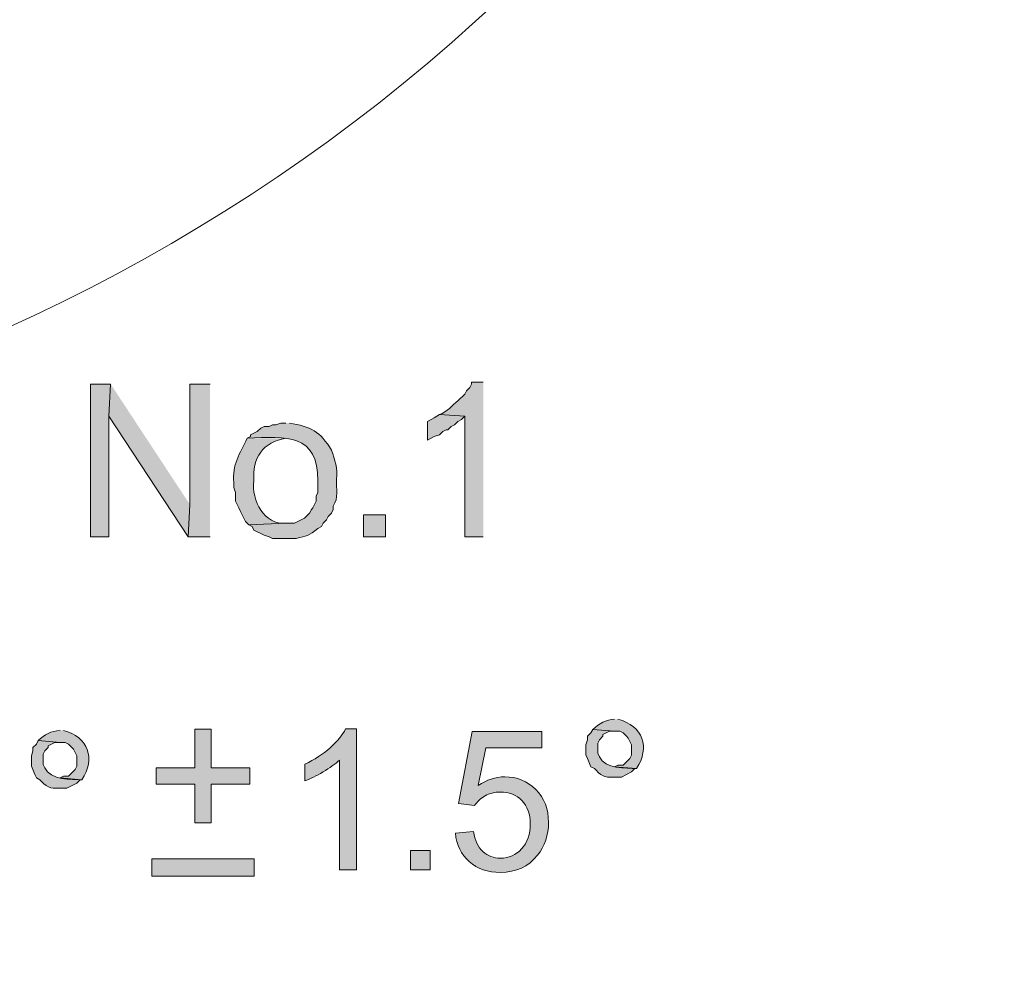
# Model space of a CAD drawing. Header units: inches. Extents: x 1352 to 2050, y -1711 to -1289.
# Tile 140 of 256: x 2011 to 2023, y -1595 to -1583. Entities that reach past the tile are written whole.
import ezdxf

# ---------------------------------------------------------------- set-up
doc = ezdxf.new("R2010")
doc.units = ezdxf.units.IN
doc.header["$MEASUREMENT"] = 0
doc.layers.add('图层 1', color=7, linetype='Continuous')

# ---------------------------------------------------------------- blocks, each defined once
blk = doc.blocks.new('block 10')
at = {"layer": '图层 1', "true_color": 0x221814}
for points in [[(2011.784, -1587.917), (2011.531, -1587.917), (2011.531, -1589.821), (2011.762, -1589.821), (2011.762, -1588.319)], [(2011.784, -1587.917), (2011.762, -1588.319), (2012.751, -1589.821), (2012.772, -1589.42)], [(2013.024, -1587.917), (2012.772, -1587.917), (2012.772, -1589.42), (2012.752, -1589.821), (2013.024, -1589.821)], [(2015.883, -1588.298), (2015.819, -1588.34), (2015.736, -1588.383), (2015.736, -1588.615), (2015.819, -1588.573), (2015.883, -1588.552), (2015.925, -1588.509), (2015.967, -1588.488), (2015.988, -1588.488), (2016.03, -1588.446), (2016.072, -1588.425), (2016.114, -1588.383), (2016.156, -1588.361), (2016.199, -1588.319)]]:
    blk.add_hatch(color=250, dxfattribs=at).paths.add_polyline_path(points)
h = blk.add_hatch(color=250, dxfattribs=at)
edge = h.paths.add_edge_path()
edge.add_spline(control_points=[(2016.43, -1587.895), (2016.43, -1587.895), (2016.283, -1587.895), (2016.283, -1587.895), (2016.283, -1587.895), (2016.283, -1587.917), (2016.283, -1587.917), (2016.283, -1587.917), (2016.261, -1587.96), (2016.261, -1587.96), (2016.261, -1587.96), (2016.219, -1588.002), (2016.219, -1588.002), (2016.219, -1588.002), (2016.199, -1588.044), (2016.199, -1588.044), (2016.199, -1588.044), (2016.114, -1588.128), (2016.114, -1588.128), (2016.037, -1588.18), (2015.982, -1588.266), (2015.883, -1588.298), (2015.883, -1588.298), (2016.199, -1588.319), (2016.199, -1588.319), (2016.199, -1588.319), (2016.199, -1589.822), (2016.199, -1589.822), (2016.199, -1589.822), (2016.43, -1589.822), (2016.43, -1589.822)], knot_values=[0, 0, 0, 0, 0.352778, 0.352778, 0.352778, 0.705556, 0.705556, 0.705556, 1.058333, 1.058333, 1.058333, 1.411111, 1.411111, 1.411111, 1.763889, 1.763889, 1.763889, 2.116667, 2.116667, 2.116667, 2.469444, 2.469444, 2.469444, 2.822222, 2.822222, 2.822222, 3.175, 3.175, 3.175, 3.527778, 3.527778, 3.527778, 3.527778], degree=3, periodic=0)
edge.add_line((2016.43, -1589.822), (2016.43, -1587.895))
h = blk.add_hatch(color=250, dxfattribs=at)
edge = h.paths.add_edge_path()
edge.add_spline(control_points=[(2013.97, -1588.404), (2013.97, -1588.404), (2013.907, -1588.404), (2013.907, -1588.404), (2013.907, -1588.404), (2013.844, -1588.425), (2013.844, -1588.425), (2013.844, -1588.425), (2013.801, -1588.425), (2013.801, -1588.425), (2013.801, -1588.425), (2013.759, -1588.446), (2013.759, -1588.446), (2013.759, -1588.446), (2013.698, -1588.446), (2013.698, -1588.446), (2013.698, -1588.446), (2013.655, -1588.467), (2013.655, -1588.467), (2013.655, -1588.467), (2013.612, -1588.509), (2013.612, -1588.509), (2013.612, -1588.509), (2013.529, -1588.552), (2013.529, -1588.552), (2013.529, -1588.552), (2013.529, -1588.573), (2013.529, -1588.573), (2013.529, -1588.573), (2013.487, -1588.594), (2013.487, -1588.594), (2013.978, -1588.566), (2014.37, -1588.539), (2014.369, -1589.123), (2014.369, -1589.123), (2014.369, -1589.271), (2014.369, -1589.271), (2014.369, -1589.271), (2014.348, -1589.314), (2014.348, -1589.314), (2014.348, -1589.314), (2014.348, -1589.377), (2014.348, -1589.377), (2014.348, -1589.377), (2014.306, -1589.462), (2014.306, -1589.462), (2014.306, -1589.462), (2014.286, -1589.483), (2014.286, -1589.483), (2014.286, -1589.483), (2014.265, -1589.526), (2014.265, -1589.526), (2014.265, -1589.526), (2014.201, -1589.589), (2014.201, -1589.589), (2014.201, -1589.589), (2014.159, -1589.61), (2014.159, -1589.61), (2014.159, -1589.61), (2014.075, -1589.652), (2014.075, -1589.652), (2014.075, -1589.652), (2013.97, -1589.652), (2013.97, -1589.652), (2013.97, -1589.652), (2013.507, -1589.674), (2013.507, -1589.674), (2013.507, -1589.674), (2013.55, -1589.695), (2013.55, -1589.695), (2013.55, -1589.695), (2013.57, -1589.737), (2013.57, -1589.737), (2013.57, -1589.737), (2013.698, -1589.801), (2013.698, -1589.801), (2013.698, -1589.801), (2013.759, -1589.822), (2013.759, -1589.822), (2013.759, -1589.822), (2013.801, -1589.843), (2013.801, -1589.843), (2013.801, -1589.843), (2014.096, -1589.843), (2014.096, -1589.843), (2014.227, -1589.808), (2014.256, -1589.814), (2014.369, -1589.716), (2014.369, -1589.716), (2014.411, -1589.695), (2014.411, -1589.695), (2014.411, -1589.695), (2014.433, -1589.652), (2014.433, -1589.652), (2014.433, -1589.652), (2014.475, -1589.61), (2014.475, -1589.61), (2014.475, -1589.61), (2014.495, -1589.568), (2014.495, -1589.568), (2014.495, -1589.568), (2014.537, -1589.526), (2014.537, -1589.526), (2014.537, -1589.526), (2014.559, -1589.483), (2014.559, -1589.483), (2014.559, -1589.483), (2014.559, -1589.441), (2014.559, -1589.441), (2014.629, -1589.329), (2014.592, -1589.233), (2014.601, -1589.102), (2014.612, -1588.975), (2014.584, -1588.858), (2014.537, -1588.742), (2014.399, -1588.508), (2014.275, -1588.448), (2014.012, -1588.404)], knot_values=[0, 0, 0, 0, 0.352778, 0.352778, 0.352778, 0.705556, 0.705556, 0.705556, 1.058333, 1.058333, 1.058333, 1.411111, 1.411111, 1.411111, 1.763889, 1.763889, 1.763889, 2.116667, 2.116667, 2.116667, 2.469444, 2.469444, 2.469444, 2.822222, 2.822222, 2.822222, 3.175, 3.175, 3.175, 3.527778, 3.527778, 3.527778, 3.880556, 3.880556, 3.880556, 4.233333, 4.233333, 4.233333, 4.586111, 4.586111, 4.586111, 4.938889, 4.938889, 4.938889, 5.291667, 5.291667, 5.291667, 5.644444, 5.644444, 5.644444, 5.997222, 5.997222, 5.997222, 6.35, 6.35, 6.35, 6.702778, 6.702778, 6.702778, 7.055556, 7.055556, 7.055556, 7.408333, 7.408333, 7.408333, 7.761111, 7.761111, 7.761111, 8.113889, 8.113889, 8.113889, 8.466667, 8.466667, 8.466667, 8.819444, 8.819444, 8.819444, 9.172222, 9.172222, 9.172222, 9.525, 9.525, 9.525, 9.877778, 9.877778, 9.877778, 10.230556, 10.230556, 10.230556, 10.583333, 10.583333, 10.583333, 10.936111, 10.936111, 10.936111, 11.288889, 11.288889, 11.288889, 11.641667, 11.641667, 11.641667, 11.994444, 11.994444, 11.994444, 12.347222, 12.347222, 12.347222, 12.7, 12.7, 12.7, 13.052778, 13.052778, 13.052778, 13.405556, 13.405556, 13.405556, 13.758333, 13.758333, 13.758333, 13.758333], degree=3, periodic=0)
edge.add_line((2014.012, -1588.404), (2013.97, -1588.404))
h = blk.add_hatch(color=250, dxfattribs=at)
edge = h.paths.add_edge_path()
edge.add_spline(control_points=[(2013.487, -1588.594), (2013.392, -1588.783), (2013.3, -1588.923), (2013.318, -1589.145), (2013.318, -1589.145), (2013.318, -1589.208), (2013.318, -1589.208), (2013.318, -1589.208), (2013.339, -1589.271), (2013.339, -1589.271), (2013.339, -1589.271), (2013.339, -1589.378), (2013.339, -1589.378), (2013.339, -1589.378), (2013.381, -1589.462), (2013.381, -1589.462), (2013.381, -1589.462), (2013.403, -1589.504), (2013.403, -1589.504), (2013.403, -1589.504), (2013.423, -1589.547), (2013.423, -1589.547), (2013.423, -1589.547), (2013.445, -1589.589), (2013.445, -1589.589), (2013.445, -1589.589), (2013.465, -1589.631), (2013.465, -1589.631), (2013.465, -1589.631), (2013.508, -1589.674), (2013.508, -1589.674), (2013.508, -1589.674), (2013.97, -1589.652), (2013.97, -1589.652), (2013.701, -1589.68), (2013.535, -1589.366), (2013.57, -1589.123), (2013.545, -1588.839), (2013.687, -1588.637), (2013.97, -1588.594)], knot_values=[0, 0, 0, 0, 0.352778, 0.352778, 0.352778, 0.705556, 0.705556, 0.705556, 1.058333, 1.058333, 1.058333, 1.411111, 1.411111, 1.411111, 1.763889, 1.763889, 1.763889, 2.116667, 2.116667, 2.116667, 2.469444, 2.469444, 2.469444, 2.822222, 2.822222, 2.822222, 3.175, 3.175, 3.175, 3.527778, 3.527778, 3.527778, 3.880556, 3.880556, 3.880556, 4.233333, 4.233333, 4.233333, 4.586111, 4.586111, 4.586111, 4.586111], degree=3, periodic=0)
edge.add_line((2013.97, -1588.594), (2013.487, -1588.594))
h = blk.add_hatch(color=250, dxfattribs=at)
h.dxf.hatch_style = 2
h.paths.add_polyline_path([(2014.937, -1589.822), (2015.21, -1589.822), (2015.21, -1589.547), (2014.937, -1589.547)])
h = blk.add_hatch(color=250, dxfattribs=at)
edge = h.paths.add_edge_path()
edge.add_spline(control_points=[(2011.153, -1592.235), (2011.043, -1592.239), (2010.96, -1592.289), (2010.88, -1592.362), (2010.88, -1592.362), (2011.153, -1592.383), (2011.153, -1592.383), (2011.153, -1592.383), (2011.216, -1592.383), (2011.216, -1592.383), (2011.216, -1592.383), (2011.258, -1592.404), (2011.258, -1592.404), (2011.258, -1592.404), (2011.3, -1592.446), (2011.3, -1592.446), (2011.3, -1592.446), (2011.322, -1592.467), (2011.322, -1592.467), (2011.322, -1592.467), (2011.343, -1592.51), (2011.343, -1592.51), (2011.343, -1592.51), (2011.364, -1592.552), (2011.364, -1592.552), (2011.364, -1592.552), (2011.364, -1592.679), (2011.364, -1592.679), (2011.364, -1592.679), (2011.343, -1592.722), (2011.343, -1592.722), (2011.343, -1592.722), (2011.3, -1592.764), (2011.3, -1592.764), (2011.3, -1592.764), (2011.258, -1592.806), (2011.258, -1592.806), (2011.258, -1592.806), (2011.195, -1592.806), (2011.195, -1592.806), (2011.195, -1592.806), (2011.153, -1592.827), (2011.153, -1592.827), (2011.153, -1592.827), (2011.426, -1592.849), (2011.426, -1592.849), (2011.599, -1592.59), (2011.509, -1592.313), (2011.195, -1592.235)], knot_values=[0, 0, 0, 0, 0.352778, 0.352778, 0.352778, 0.705556, 0.705556, 0.705556, 1.058333, 1.058333, 1.058333, 1.411111, 1.411111, 1.411111, 1.763889, 1.763889, 1.763889, 2.116667, 2.116667, 2.116667, 2.469444, 2.469444, 2.469444, 2.822222, 2.822222, 2.822222, 3.175, 3.175, 3.175, 3.527778, 3.527778, 3.527778, 3.880556, 3.880556, 3.880556, 4.233333, 4.233333, 4.233333, 4.586111, 4.586111, 4.586111, 4.938889, 4.938889, 4.938889, 5.291667, 5.291667, 5.291667, 5.644444, 5.644444, 5.644444, 5.644444], degree=3, periodic=0)
edge.add_line((2011.195, -1592.235), (2011.153, -1592.235))
h = blk.add_hatch(color=250, dxfattribs=at)
edge = h.paths.add_edge_path()
edge.add_spline(control_points=[(2010.88, -1592.362), (2010.88, -1592.362), (2010.858, -1592.404), (2010.858, -1592.404), (2010.858, -1592.404), (2010.816, -1592.446), (2010.816, -1592.446), (2010.816, -1592.446), (2010.816, -1592.488), (2010.816, -1592.488), (2010.816, -1592.488), (2010.796, -1592.552), (2010.796, -1592.552), (2010.796, -1592.552), (2010.796, -1592.679), (2010.796, -1592.679), (2010.796, -1592.679), (2010.816, -1592.722), (2010.816, -1592.722), (2010.816, -1592.722), (2010.838, -1592.785), (2010.838, -1592.785), (2010.838, -1592.785), (2010.858, -1592.827), (2010.858, -1592.827), (2010.858, -1592.827), (2010.902, -1592.849), (2010.902, -1592.849), (2010.902, -1592.849), (2010.922, -1592.87), (2010.922, -1592.87), (2011.007, -1592.963), (2011.059, -1592.958), (2011.174, -1592.955), (2011.174, -1592.955), (2011.237, -1592.955), (2011.237, -1592.955), (2011.237, -1592.955), (2011.363, -1592.891), (2011.363, -1592.891), (2011.363, -1592.891), (2011.405, -1592.849), (2011.405, -1592.849), (2011.405, -1592.849), (2011.427, -1592.849), (2011.427, -1592.849), (2011.299, -1592.841), (2011.034, -1592.861), (2010.964, -1592.7), (2010.964, -1592.7), (2010.943, -1592.658), (2010.943, -1592.658), (2010.943, -1592.658), (2010.943, -1592.531), (2010.943, -1592.531), (2010.943, -1592.531), (2010.964, -1592.488), (2010.964, -1592.488), (2010.964, -1592.488), (2011.006, -1592.446), (2011.006, -1592.446), (2011.006, -1592.446), (2011.006, -1592.426), (2011.006, -1592.426), (2011.006, -1592.426), (2011.09, -1592.383), (2011.09, -1592.383), (2011.09, -1592.383), (2011.153, -1592.383), (2011.153, -1592.383)], knot_values=[0, 0, 0, 0, 0.352778, 0.352778, 0.352778, 0.705556, 0.705556, 0.705556, 1.058333, 1.058333, 1.058333, 1.411111, 1.411111, 1.411111, 1.763889, 1.763889, 1.763889, 2.116667, 2.116667, 2.116667, 2.469444, 2.469444, 2.469444, 2.822222, 2.822222, 2.822222, 3.175, 3.175, 3.175, 3.527778, 3.527778, 3.527778, 3.880556, 3.880556, 3.880556, 4.233333, 4.233333, 4.233333, 4.586111, 4.586111, 4.586111, 4.938889, 4.938889, 4.938889, 5.291667, 5.291667, 5.291667, 5.644444, 5.644444, 5.644444, 5.997222, 5.997222, 5.997222, 6.35, 6.35, 6.35, 6.702778, 6.702778, 6.702778, 7.055556, 7.055556, 7.055556, 7.408333, 7.408333, 7.408333, 7.761111, 7.761111, 7.761111, 8.113889, 8.113889, 8.113889, 8.113889], degree=3, periodic=0)
edge.add_line((2011.153, -1592.383), (2010.88, -1592.362))
at = {"layer": '图层 1', "lineweight": 0}
for points in [[(2011.784, -1587.917), (2011.531, -1587.917), (2011.531, -1589.821), (2011.762, -1589.821), (2011.762, -1588.319)], [(2011.784, -1587.917), (2011.762, -1588.319), (2012.751, -1589.821), (2012.772, -1589.42)], [(2013.024, -1587.917), (2012.772, -1587.917), (2012.772, -1589.42), (2012.752, -1589.821), (2013.024, -1589.821)], [(2015.883, -1588.298), (2015.819, -1588.34), (2015.736, -1588.383), (2015.736, -1588.615), (2015.819, -1588.573), (2015.883, -1588.552), (2015.925, -1588.509), (2015.967, -1588.488), (2015.988, -1588.488), (2016.03, -1588.446), (2016.072, -1588.425), (2016.114, -1588.383), (2016.156, -1588.361), (2016.199, -1588.319)], [(2014.937, -1589.822), (2015.21, -1589.822), (2015.21, -1589.547), (2014.937, -1589.547), (2014.937, -1589.822)]]:
    blk.add_lwpolyline(points, dxfattribs=at)
at = {"layer": '图层 1', "color": 250, "lineweight": 18, "true_color": 0x221814}
blk.add_open_spline([(1982.312, -1579.112), (1993.236, -1595.162), (2017.289, -1591.44), (2022.925, -1572.825)], degree=3, dxfattribs=at)
at = {"layer": '图层 1', "lineweight": 0}
for points, knots in [([(2016.43, -1587.895), (2016.43, -1587.895), (2016.283, -1587.895), (2016.283, -1587.895), (2016.283, -1587.895), (2016.283, -1587.917), (2016.283, -1587.917), (2016.283, -1587.917), (2016.261, -1587.96), (2016.261, -1587.96), (2016.261, -1587.96), (2016.219, -1588.002), (2016.219, -1588.002), (2016.219, -1588.002), (2016.199, -1588.044), (2016.199, -1588.044), (2016.199, -1588.044), (2016.114, -1588.128), (2016.114, -1588.128), (2016.037, -1588.18), (2015.982, -1588.266), (2015.883, -1588.298), (2015.883, -1588.298), (2016.199, -1588.319), (2016.199, -1588.319), (2016.199, -1588.319), (2016.199, -1589.822), (2016.199, -1589.822), (2016.199, -1589.822), (2016.43, -1589.822), (2016.43, -1589.822)], [0, 0, 0, 0, 1, 1, 1, 2, 2, 2, 3, 3, 3, 4, 4, 4, 5, 5, 5, 6, 6, 6, 7, 7, 7, 8, 8, 8, 9, 9, 9, 10, 10, 10, 10]), ([(2013.97, -1588.404), (2013.97, -1588.404), (2013.907, -1588.404), (2013.907, -1588.404), (2013.907, -1588.404), (2013.844, -1588.425), (2013.844, -1588.425), (2013.844, -1588.425), (2013.801, -1588.425), (2013.801, -1588.425), (2013.801, -1588.425), (2013.759, -1588.446), (2013.759, -1588.446), (2013.759, -1588.446), (2013.698, -1588.446), (2013.698, -1588.446), (2013.698, -1588.446), (2013.655, -1588.467), (2013.655, -1588.467), (2013.655, -1588.467), (2013.612, -1588.509), (2013.612, -1588.509), (2013.612, -1588.509), (2013.529, -1588.552), (2013.529, -1588.552), (2013.529, -1588.552), (2013.529, -1588.573), (2013.529, -1588.573), (2013.529, -1588.573), (2013.487, -1588.594), (2013.487, -1588.594), (2013.978, -1588.566), (2014.37, -1588.539), (2014.369, -1589.123), (2014.369, -1589.123), (2014.369, -1589.271), (2014.369, -1589.271), (2014.369, -1589.271), (2014.348, -1589.314), (2014.348, -1589.314), (2014.348, -1589.314), (2014.348, -1589.377), (2014.348, -1589.377), (2014.348, -1589.377), (2014.306, -1589.462), (2014.306, -1589.462), (2014.306, -1589.462), (2014.286, -1589.483), (2014.286, -1589.483), (2014.286, -1589.483), (2014.265, -1589.526), (2014.265, -1589.526), (2014.265, -1589.526), (2014.201, -1589.589), (2014.201, -1589.589), (2014.201, -1589.589), (2014.159, -1589.61), (2014.159, -1589.61), (2014.159, -1589.61), (2014.075, -1589.652), (2014.075, -1589.652), (2014.075, -1589.652), (2013.97, -1589.652), (2013.97, -1589.652), (2013.97, -1589.652), (2013.507, -1589.674), (2013.507, -1589.674), (2013.507, -1589.674), (2013.55, -1589.695), (2013.55, -1589.695), (2013.55, -1589.695), (2013.57, -1589.737), (2013.57, -1589.737), (2013.57, -1589.737), (2013.698, -1589.801), (2013.698, -1589.801), (2013.698, -1589.801), (2013.759, -1589.822), (2013.759, -1589.822), (2013.759, -1589.822), (2013.801, -1589.843), (2013.801, -1589.843), (2013.801, -1589.843), (2014.096, -1589.843), (2014.096, -1589.843), (2014.227, -1589.808), (2014.256, -1589.814), (2014.369, -1589.716), (2014.369, -1589.716), (2014.411, -1589.695), (2014.411, -1589.695), (2014.411, -1589.695), (2014.433, -1589.652), (2014.433, -1589.652), (2014.433, -1589.652), (2014.475, -1589.61), (2014.475, -1589.61), (2014.475, -1589.61), (2014.495, -1589.568), (2014.495, -1589.568), (2014.495, -1589.568), (2014.537, -1589.526), (2014.537, -1589.526), (2014.537, -1589.526), (2014.559, -1589.483), (2014.559, -1589.483), (2014.559, -1589.483), (2014.559, -1589.441), (2014.559, -1589.441), (2014.629, -1589.329), (2014.592, -1589.233), (2014.601, -1589.102), (2014.612, -1588.975), (2014.584, -1588.858), (2014.537, -1588.742), (2014.399, -1588.508), (2014.275, -1588.448), (2014.012, -1588.404)], [0, 0, 0, 0, 1, 1, 1, 2, 2, 2, 3, 3, 3, 4, 4, 4, 5, 5, 5, 6, 6, 6, 7, 7, 7, 8, 8, 8, 9, 9, 9, 10, 10, 10, 11, 11, 11, 12, 12, 12, 13, 13, 13, 14, 14, 14, 15, 15, 15, 16, 16, 16, 17, 17, 17, 18, 18, 18, 19, 19, 19, 20, 20, 20, 21, 21, 21, 22, 22, 22, 23, 23, 23, 24, 24, 24, 25, 25, 25, 26, 26, 26, 27, 27, 27, 28, 28, 28, 29, 29, 29, 30, 30, 30, 31, 31, 31, 32, 32, 32, 33, 33, 33, 34, 34, 34, 35, 35, 35, 36, 36, 36, 37, 37, 37, 38, 38, 38, 39, 39, 39, 39]), ([(2013.487, -1588.594), (2013.392, -1588.783), (2013.3, -1588.923), (2013.318, -1589.145), (2013.318, -1589.145), (2013.318, -1589.208), (2013.318, -1589.208), (2013.318, -1589.208), (2013.339, -1589.271), (2013.339, -1589.271), (2013.339, -1589.271), (2013.339, -1589.378), (2013.339, -1589.378), (2013.339, -1589.378), (2013.381, -1589.462), (2013.381, -1589.462), (2013.381, -1589.462), (2013.403, -1589.504), (2013.403, -1589.504), (2013.403, -1589.504), (2013.423, -1589.547), (2013.423, -1589.547), (2013.423, -1589.547), (2013.445, -1589.589), (2013.445, -1589.589), (2013.445, -1589.589), (2013.465, -1589.631), (2013.465, -1589.631), (2013.465, -1589.631), (2013.508, -1589.674), (2013.508, -1589.674), (2013.508, -1589.674), (2013.97, -1589.652), (2013.97, -1589.652), (2013.701, -1589.68), (2013.535, -1589.366), (2013.57, -1589.123), (2013.545, -1588.839), (2013.687, -1588.637), (2013.97, -1588.594)], [0, 0, 0, 0, 1, 1, 1, 2, 2, 2, 3, 3, 3, 4, 4, 4, 5, 5, 5, 6, 6, 6, 7, 7, 7, 8, 8, 8, 9, 9, 9, 10, 10, 10, 11, 11, 11, 12, 12, 12, 13, 13, 13, 13]), ([(2011.153, -1592.235), (2011.043, -1592.239), (2010.96, -1592.289), (2010.88, -1592.362), (2010.88, -1592.362), (2011.153, -1592.383), (2011.153, -1592.383), (2011.153, -1592.383), (2011.216, -1592.383), (2011.216, -1592.383), (2011.216, -1592.383), (2011.258, -1592.404), (2011.258, -1592.404), (2011.258, -1592.404), (2011.3, -1592.446), (2011.3, -1592.446), (2011.3, -1592.446), (2011.322, -1592.467), (2011.322, -1592.467), (2011.322, -1592.467), (2011.343, -1592.51), (2011.343, -1592.51), (2011.343, -1592.51), (2011.364, -1592.552), (2011.364, -1592.552), (2011.364, -1592.552), (2011.364, -1592.679), (2011.364, -1592.679), (2011.364, -1592.679), (2011.343, -1592.722), (2011.343, -1592.722), (2011.343, -1592.722), (2011.3, -1592.764), (2011.3, -1592.764), (2011.3, -1592.764), (2011.258, -1592.806), (2011.258, -1592.806), (2011.258, -1592.806), (2011.195, -1592.806), (2011.195, -1592.806), (2011.195, -1592.806), (2011.153, -1592.827), (2011.153, -1592.827), (2011.153, -1592.827), (2011.426, -1592.849), (2011.426, -1592.849), (2011.599, -1592.59), (2011.509, -1592.313), (2011.195, -1592.235)], [0, 0, 0, 0, 1, 1, 1, 2, 2, 2, 3, 3, 3, 4, 4, 4, 5, 5, 5, 6, 6, 6, 7, 7, 7, 8, 8, 8, 9, 9, 9, 10, 10, 10, 11, 11, 11, 12, 12, 12, 13, 13, 13, 14, 14, 14, 15, 15, 15, 16, 16, 16, 16]), ([(2010.88, -1592.362), (2010.88, -1592.362), (2010.858, -1592.404), (2010.858, -1592.404), (2010.858, -1592.404), (2010.816, -1592.446), (2010.816, -1592.446), (2010.816, -1592.446), (2010.816, -1592.488), (2010.816, -1592.488), (2010.816, -1592.488), (2010.796, -1592.552), (2010.796, -1592.552), (2010.796, -1592.552), (2010.796, -1592.679), (2010.796, -1592.679), (2010.796, -1592.679), (2010.816, -1592.722), (2010.816, -1592.722), (2010.816, -1592.722), (2010.838, -1592.785), (2010.838, -1592.785), (2010.838, -1592.785), (2010.858, -1592.827), (2010.858, -1592.827), (2010.858, -1592.827), (2010.902, -1592.849), (2010.902, -1592.849), (2010.902, -1592.849), (2010.922, -1592.87), (2010.922, -1592.87), (2011.007, -1592.963), (2011.059, -1592.958), (2011.174, -1592.955), (2011.174, -1592.955), (2011.237, -1592.955), (2011.237, -1592.955), (2011.237, -1592.955), (2011.363, -1592.891), (2011.363, -1592.891), (2011.363, -1592.891), (2011.405, -1592.849), (2011.405, -1592.849), (2011.405, -1592.849), (2011.427, -1592.849), (2011.427, -1592.849), (2011.299, -1592.841), (2011.034, -1592.861), (2010.964, -1592.7), (2010.964, -1592.7), (2010.943, -1592.658), (2010.943, -1592.658), (2010.943, -1592.658), (2010.943, -1592.531), (2010.943, -1592.531), (2010.943, -1592.531), (2010.964, -1592.488), (2010.964, -1592.488), (2010.964, -1592.488), (2011.006, -1592.446), (2011.006, -1592.446), (2011.006, -1592.446), (2011.006, -1592.426), (2011.006, -1592.426), (2011.006, -1592.426), (2011.09, -1592.383), (2011.09, -1592.383), (2011.09, -1592.383), (2011.153, -1592.383), (2011.153, -1592.383)], [0, 0, 0, 0, 1, 1, 1, 2, 2, 2, 3, 3, 3, 4, 4, 4, 5, 5, 5, 6, 6, 6, 7, 7, 7, 8, 8, 8, 9, 9, 9, 10, 10, 10, 11, 11, 11, 12, 12, 12, 13, 13, 13, 14, 14, 14, 15, 15, 15, 16, 16, 16, 17, 17, 17, 18, 18, 18, 19, 19, 19, 20, 20, 20, 21, 21, 21, 22, 22, 22, 23, 23, 23, 23])]:
    blk.add_open_spline(points, degree=3, knots=knots, dxfattribs=at)
blk = doc.blocks.new('block 15')
at = {"layer": '图层 1', "true_color": 0x221814}
h = blk.add_hatch(color=250, dxfattribs=at)
edge = h.paths.add_edge_path()
edge.add_spline(control_points=[(2018.067, -1592.096), (2017.956, -1592.1), (2017.873, -1592.15), (2017.794, -1592.223), (2017.794, -1592.223), (2018.067, -1592.244), (2018.067, -1592.244), (2018.067, -1592.244), (2018.13, -1592.244), (2018.13, -1592.244), (2018.13, -1592.244), (2018.172, -1592.265), (2018.172, -1592.265), (2018.172, -1592.265), (2018.214, -1592.308), (2018.214, -1592.308), (2018.214, -1592.308), (2018.235, -1592.329), (2018.235, -1592.329), (2018.235, -1592.329), (2018.256, -1592.371), (2018.256, -1592.371), (2018.256, -1592.371), (2018.277, -1592.413), (2018.277, -1592.413), (2018.277, -1592.413), (2018.277, -1592.541), (2018.277, -1592.541), (2018.277, -1592.541), (2018.256, -1592.583), (2018.256, -1592.583), (2018.256, -1592.583), (2018.214, -1592.625), (2018.214, -1592.625), (2018.214, -1592.625), (2018.172, -1592.668), (2018.172, -1592.668), (2018.172, -1592.668), (2018.109, -1592.668), (2018.109, -1592.668), (2018.109, -1592.668), (2018.067, -1592.689), (2018.067, -1592.689), (2018.067, -1592.689), (2018.34, -1592.71), (2018.34, -1592.71), (2018.512, -1592.451), (2018.422, -1592.174), (2018.109, -1592.096)], knot_values=[0, 0, 0, 0, 0.352778, 0.352778, 0.352778, 0.705556, 0.705556, 0.705556, 1.058333, 1.058333, 1.058333, 1.411111, 1.411111, 1.411111, 1.763889, 1.763889, 1.763889, 2.116667, 2.116667, 2.116667, 2.469444, 2.469444, 2.469444, 2.822222, 2.822222, 2.822222, 3.175, 3.175, 3.175, 3.527778, 3.527778, 3.527778, 3.880556, 3.880556, 3.880556, 4.233333, 4.233333, 4.233333, 4.586111, 4.586111, 4.586111, 4.938889, 4.938889, 4.938889, 5.291667, 5.291667, 5.291667, 5.644444, 5.644444, 5.644444, 5.644444], degree=3, periodic=0)
edge.add_line((2018.109, -1592.096), (2018.067, -1592.096))
h = blk.add_hatch(color=250, dxfattribs=at)
edge = h.paths.add_edge_path()
edge.add_spline(control_points=[(2017.794, -1592.223), (2017.794, -1592.223), (2017.772, -1592.266), (2017.772, -1592.266), (2017.772, -1592.266), (2017.73, -1592.308), (2017.73, -1592.308), (2017.73, -1592.308), (2017.73, -1592.35), (2017.73, -1592.35), (2017.73, -1592.35), (2017.71, -1592.414), (2017.71, -1592.414), (2017.71, -1592.414), (2017.71, -1592.54), (2017.71, -1592.54), (2017.71, -1592.54), (2017.73, -1592.584), (2017.73, -1592.584), (2017.73, -1592.584), (2017.752, -1592.647), (2017.752, -1592.647), (2017.752, -1592.647), (2017.772, -1592.688), (2017.772, -1592.688), (2017.772, -1592.688), (2017.815, -1592.71), (2017.815, -1592.71), (2017.815, -1592.71), (2017.835, -1592.731), (2017.835, -1592.731), (2017.921, -1592.824), (2017.973, -1592.82), (2018.088, -1592.816), (2018.088, -1592.816), (2018.151, -1592.816), (2018.151, -1592.816), (2018.151, -1592.816), (2018.277, -1592.752), (2018.277, -1592.752), (2018.277, -1592.752), (2018.318, -1592.71), (2018.318, -1592.71), (2018.318, -1592.71), (2018.341, -1592.71), (2018.341, -1592.71), (2018.213, -1592.703), (2017.948, -1592.723), (2017.878, -1592.562), (2017.878, -1592.562), (2017.857, -1592.52), (2017.857, -1592.52), (2017.857, -1592.52), (2017.857, -1592.392), (2017.857, -1592.392), (2017.857, -1592.392), (2017.878, -1592.35), (2017.878, -1592.35), (2017.878, -1592.35), (2017.92, -1592.308), (2017.92, -1592.308), (2017.92, -1592.308), (2017.92, -1592.287), (2017.92, -1592.287), (2017.92, -1592.287), (2018.004, -1592.245), (2018.004, -1592.245), (2018.004, -1592.245), (2018.066, -1592.245), (2018.066, -1592.245)], knot_values=[0, 0, 0, 0, 0.352778, 0.352778, 0.352778, 0.705556, 0.705556, 0.705556, 1.058333, 1.058333, 1.058333, 1.411111, 1.411111, 1.411111, 1.763889, 1.763889, 1.763889, 2.116667, 2.116667, 2.116667, 2.469444, 2.469444, 2.469444, 2.822222, 2.822222, 2.822222, 3.175, 3.175, 3.175, 3.527778, 3.527778, 3.527778, 3.880556, 3.880556, 3.880556, 4.233333, 4.233333, 4.233333, 4.586111, 4.586111, 4.586111, 4.938889, 4.938889, 4.938889, 5.291667, 5.291667, 5.291667, 5.644444, 5.644444, 5.644444, 5.997222, 5.997222, 5.997222, 6.35, 6.35, 6.35, 6.702778, 6.702778, 6.702778, 7.055556, 7.055556, 7.055556, 7.408333, 7.408333, 7.408333, 7.761111, 7.761111, 7.761111, 8.113889, 8.113889, 8.113889, 8.113889], degree=3, periodic=0)
edge.add_line((2018.066, -1592.245), (2017.794, -1592.223))
at = {"layer": '图层 1', "lineweight": 0}
for points, knots in [([(2018.067, -1592.096), (2017.956, -1592.1), (2017.873, -1592.15), (2017.794, -1592.223), (2017.794, -1592.223), (2018.067, -1592.244), (2018.067, -1592.244), (2018.067, -1592.244), (2018.13, -1592.244), (2018.13, -1592.244), (2018.13, -1592.244), (2018.172, -1592.265), (2018.172, -1592.265), (2018.172, -1592.265), (2018.214, -1592.308), (2018.214, -1592.308), (2018.214, -1592.308), (2018.235, -1592.329), (2018.235, -1592.329), (2018.235, -1592.329), (2018.256, -1592.371), (2018.256, -1592.371), (2018.256, -1592.371), (2018.277, -1592.413), (2018.277, -1592.413), (2018.277, -1592.413), (2018.277, -1592.541), (2018.277, -1592.541), (2018.277, -1592.541), (2018.256, -1592.583), (2018.256, -1592.583), (2018.256, -1592.583), (2018.214, -1592.625), (2018.214, -1592.625), (2018.214, -1592.625), (2018.172, -1592.668), (2018.172, -1592.668), (2018.172, -1592.668), (2018.109, -1592.668), (2018.109, -1592.668), (2018.109, -1592.668), (2018.067, -1592.689), (2018.067, -1592.689), (2018.067, -1592.689), (2018.34, -1592.71), (2018.34, -1592.71), (2018.512, -1592.451), (2018.422, -1592.174), (2018.109, -1592.096)], [0, 0, 0, 0, 1, 1, 1, 2, 2, 2, 3, 3, 3, 4, 4, 4, 5, 5, 5, 6, 6, 6, 7, 7, 7, 8, 8, 8, 9, 9, 9, 10, 10, 10, 11, 11, 11, 12, 12, 12, 13, 13, 13, 14, 14, 14, 15, 15, 15, 16, 16, 16, 16]), ([(2017.794, -1592.223), (2017.794, -1592.223), (2017.772, -1592.266), (2017.772, -1592.266), (2017.772, -1592.266), (2017.73, -1592.308), (2017.73, -1592.308), (2017.73, -1592.308), (2017.73, -1592.35), (2017.73, -1592.35), (2017.73, -1592.35), (2017.71, -1592.414), (2017.71, -1592.414), (2017.71, -1592.414), (2017.71, -1592.54), (2017.71, -1592.54), (2017.71, -1592.54), (2017.73, -1592.584), (2017.73, -1592.584), (2017.73, -1592.584), (2017.752, -1592.647), (2017.752, -1592.647), (2017.752, -1592.647), (2017.772, -1592.688), (2017.772, -1592.688), (2017.772, -1592.688), (2017.815, -1592.71), (2017.815, -1592.71), (2017.815, -1592.71), (2017.835, -1592.731), (2017.835, -1592.731), (2017.921, -1592.824), (2017.973, -1592.82), (2018.088, -1592.816), (2018.088, -1592.816), (2018.151, -1592.816), (2018.151, -1592.816), (2018.151, -1592.816), (2018.277, -1592.752), (2018.277, -1592.752), (2018.277, -1592.752), (2018.318, -1592.71), (2018.318, -1592.71), (2018.318, -1592.71), (2018.341, -1592.71), (2018.341, -1592.71), (2018.213, -1592.703), (2017.948, -1592.723), (2017.878, -1592.562), (2017.878, -1592.562), (2017.857, -1592.52), (2017.857, -1592.52), (2017.857, -1592.52), (2017.857, -1592.392), (2017.857, -1592.392), (2017.857, -1592.392), (2017.878, -1592.35), (2017.878, -1592.35), (2017.878, -1592.35), (2017.92, -1592.308), (2017.92, -1592.308), (2017.92, -1592.308), (2017.92, -1592.287), (2017.92, -1592.287), (2017.92, -1592.287), (2018.004, -1592.245), (2018.004, -1592.245), (2018.004, -1592.245), (2018.066, -1592.245), (2018.066, -1592.245)], [0, 0, 0, 0, 1, 1, 1, 2, 2, 2, 3, 3, 3, 4, 4, 4, 5, 5, 5, 6, 6, 6, 7, 7, 7, 8, 8, 8, 9, 9, 9, 10, 10, 10, 11, 11, 11, 12, 12, 12, 13, 13, 13, 14, 14, 14, 15, 15, 15, 16, 16, 16, 17, 17, 17, 18, 18, 18, 19, 19, 19, 20, 20, 20, 21, 21, 21, 22, 22, 22, 23, 23, 23, 23])]:
    blk.add_open_spline(points, degree=3, knots=knots, dxfattribs=at)
blk = doc.blocks.new('block 16')
at = {"layer": '图层 1', "true_color": 0x221814}
h = blk.add_hatch(color=250, dxfattribs=at)
h.dxf.hatch_style = 2
h.paths.add_polyline_path([(2012.834, -1593.388), (2012.834, -1592.904), (2012.353, -1592.904), (2012.353, -1592.701), (2012.834, -1592.701), (2012.834, -1592.22), (2013.038, -1592.22), (2013.038, -1592.701), (2013.519, -1592.701), (2013.519, -1592.904), (2013.038, -1592.904), (2013.038, -1593.388)])
h = blk.add_hatch(color=250, dxfattribs=at)
h.dxf.hatch_style = 2
h.paths.add_polyline_path([(2012.297, -1593.835), (2013.574, -1593.835), (2013.574, -1594.053), (2012.297, -1594.053)])
at = {"layer": '图层 1', "lineweight": 0}
for points in [[(2012.834, -1593.388), (2012.834, -1592.904), (2012.353, -1592.904), (2012.353, -1592.701), (2012.834, -1592.701), (2012.834, -1592.22), (2013.038, -1592.22), (2013.038, -1592.701), (2013.519, -1592.701), (2013.519, -1592.904), (2013.038, -1592.904), (2013.038, -1593.388), (2012.834, -1593.388)], [(2012.297, -1593.835), (2013.574, -1593.835), (2013.574, -1594.053), (2012.297, -1594.053), (2012.297, -1593.835)]]:
    blk.add_lwpolyline(points, dxfattribs=at)
blk = doc.blocks.new('block 9')
at = {"layer": '图层 1', "true_color": 0x221814}
h = blk.add_hatch(color=250, dxfattribs=at)
h.dxf.hatch_style = 2
edge = h.paths.add_edge_path()
edge.add_spline(control_points=[(2016.255, -1593.87), (2016.355, -1593.96), (2016.485, -1594.004), (2016.645, -1594.004), (2016.839, -1594.004), (2016.992, -1593.933), (2017.104, -1593.791), (2017.197, -1593.676), (2017.243, -1593.539), (2017.243, -1593.38), (2017.243, -1593.214), (2017.19, -1593.078), (2017.085, -1592.972), (2016.98, -1592.866), (2016.851, -1592.813), (2016.698, -1592.813), (2016.583, -1592.813), (2016.472, -1592.85), (2016.367, -1592.923), (2016.367, -1592.923), (2016.462, -1592.452), (2016.462, -1592.452), (2016.462, -1592.452), (2017.161, -1592.452), (2017.161, -1592.452), (2017.161, -1592.452), (2017.161, -1592.247), (2017.161, -1592.247), (2017.161, -1592.247), (2016.29, -1592.247), (2016.29, -1592.247), (2016.29, -1592.247), (2016.12, -1593.146), (2016.12, -1593.146), (2016.12, -1593.146), (2016.322, -1593.172), (2016.322, -1593.172), (2016.354, -1593.122), (2016.398, -1593.081), (2016.453, -1593.05), (2016.509, -1593.018), (2016.571, -1593.003), (2016.641, -1593.003), (2016.752, -1593.003), (2016.843, -1593.038), (2016.912, -1593.109), (2016.98, -1593.18), (2017.015, -1593.277), (2017.015, -1593.399), (2017.015, -1593.528), (2016.979, -1593.632), (2016.907, -1593.71), (2016.835, -1593.788), (2016.748, -1593.827), (2016.645, -1593.827), (2016.558, -1593.827), (2016.485, -1593.799), (2016.424, -1593.744), (2016.363, -1593.689), (2016.324, -1593.606), (2016.308, -1593.496), (2016.308, -1593.496), (2016.082, -1593.515), (2016.082, -1593.515), (2016.096, -1593.663), (2016.154, -1593.781), (2016.255, -1593.87)], knot_values=[0, 0, 0, 0, 1, 1, 1, 2, 2, 2, 3, 3, 3, 4, 4, 4, 5, 5, 5, 6, 6, 6, 7, 7, 7, 8, 8, 8, 9, 9, 9, 10, 10, 10, 11, 11, 11, 12, 12, 12, 13, 13, 13, 14, 14, 14, 15, 15, 15, 16, 16, 16, 17, 17, 17, 18, 18, 18, 19, 19, 19, 20, 20, 20, 21, 21, 21, 22, 22, 22, 22], degree=3, periodic=1)
h.paths.add_polyline_path([(2015.767, -1593.974), (2015.767, -1593.729), (2015.522, -1593.729), (2015.522, -1593.974)])
edge = h.paths.add_edge_path()
edge.add_spline(control_points=[(2014.851, -1592.216), (2014.851, -1592.216), (2014.713, -1592.216), (2014.713, -1592.216), (2014.675, -1592.291), (2014.611, -1592.369), (2014.522, -1592.45), (2014.431, -1592.53), (2014.326, -1592.599), (2014.206, -1592.655), (2014.206, -1592.655), (2014.206, -1592.863), (2014.206, -1592.863), (2014.273, -1592.839), (2014.348, -1592.801), (2014.432, -1592.752), (2014.516, -1592.702), (2014.584, -1592.653), (2014.636, -1592.604), (2014.636, -1592.604), (2014.636, -1593.974), (2014.636, -1593.974), (2014.636, -1593.974), (2014.851, -1593.974), (2014.851, -1593.974), (2014.851, -1593.974), (2014.851, -1592.216), (2014.851, -1592.216)], knot_values=[0, 0, 0, 0, 1, 1, 1, 2, 2, 2, 3, 3, 3, 4, 4, 4, 5, 5, 5, 6, 6, 6, 7, 7, 7, 8, 8, 8, 9, 9, 9, 9], degree=3, periodic=1)
at = {"layer": '图层 1', "lineweight": 0}
blk.add_lwpolyline([(2015.767, -1593.974), (2015.767, -1593.729), (2015.522, -1593.729), (2015.522, -1593.974), (2015.767, -1593.974)], dxfattribs=at)
for points, knots in [([(2014.851, -1592.216), (2014.851, -1592.216), (2014.713, -1592.216), (2014.713, -1592.216), (2014.675, -1592.291), (2014.611, -1592.369), (2014.522, -1592.45), (2014.431, -1592.53), (2014.326, -1592.599), (2014.206, -1592.655), (2014.206, -1592.655), (2014.206, -1592.863), (2014.206, -1592.863), (2014.273, -1592.839), (2014.348, -1592.801), (2014.432, -1592.752), (2014.516, -1592.702), (2014.584, -1592.653), (2014.636, -1592.604), (2014.636, -1592.604), (2014.636, -1593.974), (2014.636, -1593.974), (2014.636, -1593.974), (2014.851, -1593.974), (2014.851, -1593.974), (2014.851, -1593.974), (2014.851, -1592.216), (2014.851, -1592.216)], [0, 0, 0, 0, 1, 1, 1, 2, 2, 2, 3, 3, 3, 4, 4, 4, 5, 5, 5, 6, 6, 6, 7, 7, 7, 8, 8, 8, 9, 9, 9, 9]), ([(2016.255, -1593.87), (2016.355, -1593.96), (2016.485, -1594.004), (2016.645, -1594.004), (2016.839, -1594.004), (2016.992, -1593.933), (2017.104, -1593.791), (2017.197, -1593.676), (2017.243, -1593.539), (2017.243, -1593.38), (2017.243, -1593.214), (2017.19, -1593.078), (2017.085, -1592.972), (2016.98, -1592.866), (2016.851, -1592.813), (2016.698, -1592.813), (2016.583, -1592.813), (2016.472, -1592.85), (2016.367, -1592.923), (2016.367, -1592.923), (2016.462, -1592.452), (2016.462, -1592.452), (2016.462, -1592.452), (2017.161, -1592.452), (2017.161, -1592.452), (2017.161, -1592.452), (2017.161, -1592.247), (2017.161, -1592.247), (2017.161, -1592.247), (2016.29, -1592.247), (2016.29, -1592.247), (2016.29, -1592.247), (2016.12, -1593.146), (2016.12, -1593.146), (2016.12, -1593.146), (2016.322, -1593.172), (2016.322, -1593.172), (2016.354, -1593.122), (2016.398, -1593.081), (2016.453, -1593.05), (2016.509, -1593.018), (2016.571, -1593.003), (2016.641, -1593.003), (2016.752, -1593.003), (2016.843, -1593.038), (2016.912, -1593.109), (2016.98, -1593.18), (2017.015, -1593.277), (2017.015, -1593.399), (2017.015, -1593.528), (2016.979, -1593.632), (2016.907, -1593.71), (2016.835, -1593.788), (2016.748, -1593.827), (2016.645, -1593.827), (2016.558, -1593.827), (2016.485, -1593.799), (2016.424, -1593.744), (2016.363, -1593.689), (2016.324, -1593.606), (2016.308, -1593.496), (2016.308, -1593.496), (2016.082, -1593.515), (2016.082, -1593.515), (2016.096, -1593.663), (2016.154, -1593.781), (2016.255, -1593.87)], [0, 0, 0, 0, 1, 1, 1, 2, 2, 2, 3, 3, 3, 4, 4, 4, 5, 5, 5, 6, 6, 6, 7, 7, 7, 8, 8, 8, 9, 9, 9, 10, 10, 10, 11, 11, 11, 12, 12, 12, 13, 13, 13, 14, 14, 14, 15, 15, 15, 16, 16, 16, 17, 17, 17, 18, 18, 18, 19, 19, 19, 20, 20, 20, 21, 21, 21, 22, 22, 22, 22])]:
    blk.add_open_spline(points, degree=3, knots=knots, dxfattribs=at)
at = {"layer": '图层 1'}
for name in ['block 10', 'block 15', 'block 16']:
    blk.add_blockref(name, (0, 0), dxfattribs=at)
blk = doc.blocks.new('block 2')
at = {"layer": '图层 1'}
blk.add_blockref('block 9', (0, 0), dxfattribs=at)

msp = doc.modelspace()

# ---------------------------------------------------------------- block references
at = {"layer": '图层 1'}
msp.add_blockref('block 2', (0, 0), dxfattribs=at)

doc.saveas('drawing.dxf')
